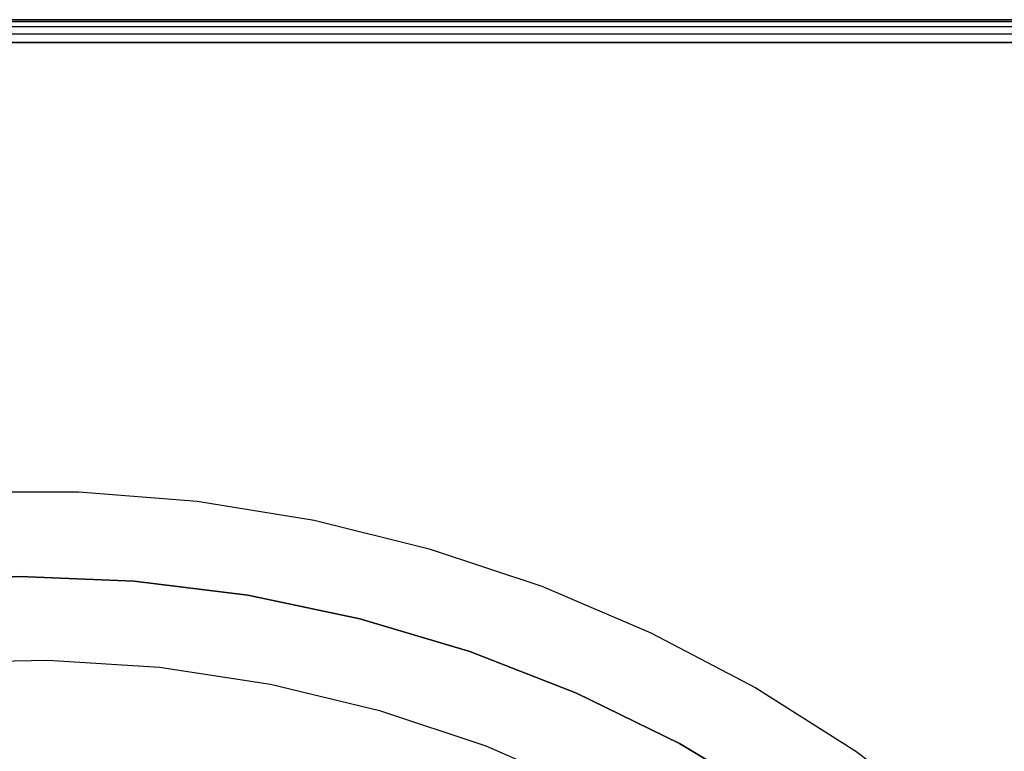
# Model space of a CAD drawing. Extents: x -1.67 to 1.67, y 0.02 to 3.36.
# Tile 22 of 24: x 0 to 0.85, y 2.73 to 3.36. Entities that reach past the tile are written whole.
import ezdxf

# ---------------------------------------------------------------- set-up
doc = ezdxf.new("R2010")
doc.units = 0
doc.header["$MEASUREMENT"] = 0
doc.layers.get('0').update_dxf_attribs({"color": 13, "linetype": 'CONTINUOUS'})

# ---------------------------------------------------------------- blocks, each defined once
blk = doc.blocks.new('BAHIA_PM_STL')
at = {"color": 0}
for p, q in [((1.65354, 3.36318, 0.02205), (-1.65354, 3.36318, 0.02205)), ((-1.65354, 3.36318, 0.2189), (1.65354, 3.36318, 0.2189)), ((-1.65354, 3.36318, 0.2189), (1.65354, 3.36318, 0.2189)), ((1.65354, 3.36318, 0.02205), (-1.65354, 3.36318, 0.02205)), ((-1.65354, 3.36168, 0.22643), (1.65354, 3.36168, 0.22643)), ((-1.65354, 3.36168, 0.22643), (1.65354, 3.36168, 0.22643)), ((-1.65354, 3.36168, 0.01451), (1.65354, 3.36168, 0.01451)), ((-1.65354, 3.36168, 0.01451), (1.65354, 3.36168, 0.01451)), ((-1.65354, 3.35742, 0.23282), (1.65354, 3.35742, 0.23282)), ((-1.65354, 3.35742, 0.23282), (1.65354, 3.35742, 0.23282)), ((-1.65354, 3.35742, 0.00813), (1.65354, 3.35742, 0.00813)), ((-1.65354, 3.35742, 0.00813), (1.65354, 3.35742, 0.00813)), ((-1.65354, 3.35103, 0.23708), (1.65354, 3.35103, 0.23708)), ((-1.65354, 3.35103, 0.23708), (1.65354, 3.35103, 0.23708)), ((-1.65354, 3.35103, 0.00386), (1.65354, 3.35103, 0.00386)), ((-1.65354, 3.35103, 0.00386), (1.65354, 3.35103, 0.00386)), ((1.65354, 3.3435, 0.23858), (-1.65354, 3.3435, 0.23858)), ((-1.65354, 3.3435, 0.00236), (1.65354, 3.3435, 0.00236)), ((1.65354, 3.3435, 0.23858), (-1.65354, 3.3435, 0.23858)), ((-1.65354, 3.3435, 0.00236), (1.65354, 3.3435, 0.00236)), ((-0.05105, 2.95664, 0.23858), (0.05105, 2.95664, 0.23858)), ((-0.05105, 2.95664, 0.23858), (0.05105, 2.95664, 0.23858)), ((-0.05105, 2.95664, 0.8685), (0.05105, 2.95664, 0.8685)), ((-0.05105, 2.95664, 0.8685), (0.05105, 2.95664, 0.8685)), ((0.05105, 2.95664, 0.23858), (0.15281, 2.94843, 0.23858)), ((0.05105, 2.95664, 0.23858), (0.15281, 2.94843, 0.23858)), ((0.05105, 2.95664, 0.23858), (0.05105, 2.95664, 0.8685)), ((0.05105, 2.95664, 0.8685), (0.15281, 2.94843, 0.8685)), ((0.05105, 2.95664, 0.23858), (0.05105, 2.95664, 0.8685)), ((0.05105, 2.95664, 0.8685), (0.15281, 2.94843, 0.8685)), ((0.15281, 2.94843, 0.23858), (0.25358, 2.93205, 0.23858)), ((0.15281, 2.94843, 0.23858), (0.25358, 2.93205, 0.23858)), ((0.15281, 2.94843, 0.23858), (0.15281, 2.94843, 0.8685)), ((0.15281, 2.94843, 0.8685), (0.25358, 2.93205, 0.8685)), ((0.15281, 2.94843, 0.23858), (0.15281, 2.94843, 0.8685)), ((0.15281, 2.94843, 0.8685), (0.25358, 2.93205, 0.8685)), ((0.25358, 2.93205, 0.23858), (0.3527, 2.90762, 0.23858)), ((0.25358, 2.93205, 0.23858), (0.3527, 2.90762, 0.23858)), ((0.25358, 2.93205, 0.23858), (0.25358, 2.93205, 0.8685)), ((0.25358, 2.93205, 0.8685), (0.3527, 2.90762, 0.8685)), ((0.25358, 2.93205, 0.23858), (0.25358, 2.93205, 0.8685)), ((0.25358, 2.93205, 0.8685), (0.3527, 2.90762, 0.8685)), ((0.3527, 2.90762, 0.23858), (0.44954, 2.87529, 0.23858)), ((0.3527, 2.90762, 0.23858), (0.44954, 2.87529, 0.23858)), ((0.3527, 2.90762, 0.23858), (0.3527, 2.90762, 0.8685)), ((0.3527, 2.90762, 0.8685), (0.44954, 2.87529, 0.8685)), ((0.3527, 2.90762, 0.23858), (0.3527, 2.90762, 0.8685)), ((0.3527, 2.90762, 0.8685), (0.44954, 2.87529, 0.8685)), ((0, 2.88375, 0.8685), (-0.09858, 2.87968, 0.8685)), ((-0.09858, 2.87968, 0.23858), (0, 2.88375, 0.23858)), ((0, 2.88375, 0.8685), (-0.09858, 2.87968, 0.8685)), ((-0.09858, 2.87968, 0.23858), (0, 2.88375, 0.23858)), ((0.09858, 2.87968, 0.8685), (0, 2.88375, 0.8685)), ((0, 2.88375, 0.8685), (0, 2.88375, 0.23858)), ((0, 2.88375, 0.23858), (0.09858, 2.87968, 0.23858)), ((0, 2.88375, 0.8685), (0, 2.88375, 0.23858)), ((0.09858, 2.87968, 0.8685), (0, 2.88375, 0.8685)), ((0, 2.88375, 0.23858), (0.09858, 2.87968, 0.23858)), ((0.19649, 2.86747, 0.8685), (0.09858, 2.87968, 0.8685)), ((0.09858, 2.87968, 0.8685), (0.09858, 2.87968, 0.23858)), ((0.09858, 2.87968, 0.23858), (0.19649, 2.86747, 0.23858)), ((0.09858, 2.87968, 0.8685), (0.09858, 2.87968, 0.23858)), ((0.19649, 2.86747, 0.8685), (0.09858, 2.87968, 0.8685)), ((0.09858, 2.87968, 0.23858), (0.19649, 2.86747, 0.23858)), ((0.44954, 2.87529, 0.23858), (0.54346, 2.83527, 0.23858)), ((0.44954, 2.87529, 0.23858), (0.54346, 2.83527, 0.23858)), ((0.44954, 2.87529, 0.23858), (0.44954, 2.87529, 0.8685)), ((0.44954, 2.87529, 0.8685), (0.54346, 2.83527, 0.8685)), ((0.44954, 2.87529, 0.23858), (0.44954, 2.87529, 0.8685)), ((0.44954, 2.87529, 0.8685), (0.54346, 2.83527, 0.8685)), ((0.29306, 2.84722, 0.8685), (0.19649, 2.86747, 0.8685)), ((0.19649, 2.86747, 0.8685), (0.19649, 2.86747, 0.23858)), ((0.19649, 2.86747, 0.23858), (0.29306, 2.84722, 0.23858)), ((0.19649, 2.86747, 0.8685), (0.19649, 2.86747, 0.23858)), ((0.29306, 2.84722, 0.8685), (0.19649, 2.86747, 0.8685)), ((0.19649, 2.86747, 0.23858), (0.29306, 2.84722, 0.23858)), ((0.38763, 2.81907, 0.8685), (0.29306, 2.84722, 0.8685)), ((0.29306, 2.84722, 0.8685), (0.29306, 2.84722, 0.23858)), ((0.29306, 2.84722, 0.23858), (0.38763, 2.81907, 0.23858)), ((0.29306, 2.84722, 0.8685), (0.29306, 2.84722, 0.23858)), ((0.38763, 2.81907, 0.8685), (0.29306, 2.84722, 0.8685)), ((0.29306, 2.84722, 0.23858), (0.38763, 2.81907, 0.23858)), ((0.54346, 2.83527, 0.23858), (0.63386, 2.78783, 0.23858)), ((0.54346, 2.83527, 0.23858), (0.63386, 2.78783, 0.23858)), ((0.54346, 2.83527, 0.23858), (0.54346, 2.83527, 0.8685)), ((0.54346, 2.83527, 0.8685), (0.63386, 2.78783, 0.8685)), ((0.54346, 2.83527, 0.23858), (0.54346, 2.83527, 0.8685)), ((0.54346, 2.83527, 0.8685), (0.63386, 2.78783, 0.8685)), ((0.47954, 2.7832, 0.8685), (0.38763, 2.81907, 0.8685)), ((0.38763, 2.81907, 0.8685), (0.38763, 2.81907, 0.23858)), ((0.38763, 2.81907, 0.23858), (0.47954, 2.7832, 0.23858)), ((0.38763, 2.81907, 0.8685), (0.38763, 2.81907, 0.23858)), ((0.47954, 2.7832, 0.8685), (0.38763, 2.81907, 0.8685)), ((0.38763, 2.81907, 0.23858), (0.47954, 2.7832, 0.23858)), ((-0.07238, 2.80966, 0.23858), (0.02414, 2.81174, 0.23858)), ((-0.07238, 2.80966, 1.10079), (0.02414, 2.81174, 1.10079)), ((-0.07238, 2.80966, 0.23858), (0.02414, 2.81174, 0.23858)), ((-0.07238, 2.80966, 1.10079), (0.02414, 2.81174, 1.10079)), ((0.02414, 2.81174, 0.23858), (0.12049, 2.80551, 0.23858)), ((0.02414, 2.81174, 1.10079), (0.02414, 2.81174, 0.23858)), ((0.02414, 2.81174, 1.10079), (0.12049, 2.80551, 1.10079)), ((0.02414, 2.81174, 0.23858), (0.12049, 2.80551, 0.23858)), ((0.02414, 2.81174, 1.10079), (0.02414, 2.81174, 0.23858)), ((0.02414, 2.81174, 1.10079), (0.12049, 2.80551, 1.10079)), ((0.12049, 2.80551, 0.23858), (0.21594, 2.79103, 0.23858)), ((0.12049, 2.80551, 1.10079), (0.12049, 2.80551, 0.23858)), ((0.12049, 2.80551, 1.10079), (0.21594, 2.79103, 1.10079)), ((0.12049, 2.80551, 0.23858), (0.21594, 2.79103, 0.23858)), ((0.12049, 2.80551, 1.10079), (0.12049, 2.80551, 0.23858)), ((0.12049, 2.80551, 1.10079), (0.21594, 2.79103, 1.10079)), ((0.21594, 2.79103, 0.23858), (0.30979, 2.76839, 0.23858)), ((0.21594, 2.79103, 1.10079), (0.21594, 2.79103, 0.23858)), ((0.21594, 2.79103, 1.10079), (0.30979, 2.76839, 1.10079)), ((0.21594, 2.79103, 0.23858), (0.30979, 2.76839, 0.23858)), ((0.21594, 2.79103, 1.10079), (0.21594, 2.79103, 0.23858)), ((0.21594, 2.79103, 1.10079), (0.30979, 2.76839, 1.10079)), ((0.56819, 2.73987, 0.8685), (0.47954, 2.7832, 0.8685)), ((0.47954, 2.7832, 0.8685), (0.47954, 2.7832, 0.23858)), ((0.47954, 2.7832, 0.23858), (0.56819, 2.73987, 0.23858)), ((0.47954, 2.7832, 0.8685), (0.47954, 2.7832, 0.23858)), ((0.56819, 2.73987, 0.8685), (0.47954, 2.7832, 0.8685)), ((0.47954, 2.7832, 0.23858), (0.56819, 2.73987, 0.23858)), ((0.63386, 2.78783, 0.23858), (0.72015, 2.73326, 0.23858)), ((0.63386, 2.78783, 0.23858), (0.72015, 2.73326, 0.23858)), ((0.63386, 2.78783, 0.23858), (0.63386, 2.78783, 0.8685)), ((0.63386, 2.78783, 0.8685), (0.72015, 2.73326, 0.8685)), ((0.63386, 2.78783, 0.23858), (0.63386, 2.78783, 0.8685)), ((0.63386, 2.78783, 0.8685), (0.72015, 2.73326, 0.8685)), ((0.30979, 2.76839, 0.23858), (0.40135, 2.73776, 0.23858)), ((0.30979, 2.76839, 1.10079), (0.30979, 2.76839, 0.23858)), ((0.30979, 2.76839, 1.10079), (0.40135, 2.73776, 1.10079)), ((0.30979, 2.76839, 0.23858), (0.40135, 2.73776, 0.23858)), ((0.30979, 2.76839, 1.10079), (0.30979, 2.76839, 0.23858)), ((0.30979, 2.76839, 1.10079), (0.40135, 2.73776, 1.10079)), ((0.65295, 2.68936, 0.8685), (0.56819, 2.73987, 0.8685)), ((0.56819, 2.73987, 0.8685), (0.56819, 2.73987, 0.23858)), ((0.56819, 2.73987, 0.23858), (0.65295, 2.68936, 0.23858)), ((0.56819, 2.73987, 0.8685), (0.56819, 2.73987, 0.23858)), ((0.65295, 2.68936, 0.8685), (0.56819, 2.73987, 0.8685)), ((0.56819, 2.73987, 0.23858), (0.65295, 2.68936, 0.23858)), ((0.40135, 2.73776, 0.23858), (0.48994, 2.69938, 0.23858)), ((0.40135, 2.73776, 1.10079), (0.40135, 2.73776, 0.23858)), ((0.40135, 2.73776, 1.10079), (0.48994, 2.69938, 1.10079)), ((0.40135, 2.73776, 0.23858), (0.48994, 2.69938, 0.23858)), ((0.40135, 2.73776, 1.10079), (0.40135, 2.73776, 0.23858)), ((0.40135, 2.73776, 1.10079), (0.48994, 2.69938, 1.10079)), ((0.72015, 2.73326, 0.23858), (0.80176, 2.67193, 0.23858)), ((0.72015, 2.73326, 0.23858), (0.80176, 2.67193, 0.23858)), ((0.72015, 2.73326, 0.23858), (0.72015, 2.73326, 0.8685)), ((0.72015, 2.73326, 0.8685), (0.80176, 2.67193, 0.8685)), ((0.72015, 2.73326, 0.23858), (0.72015, 2.73326, 0.8685)), ((0.72015, 2.73326, 0.8685), (0.80176, 2.67193, 0.8685))]:
    blk.add_line(p, q, dxfattribs=at)

msp = doc.modelspace()

# ---------------------------------------------------------------- block references
at = {"color": 0}
msp.add_blockref('BAHIA_PM_STL', (0, 0), dxfattribs=at)

doc.saveas('drawing.dxf')
